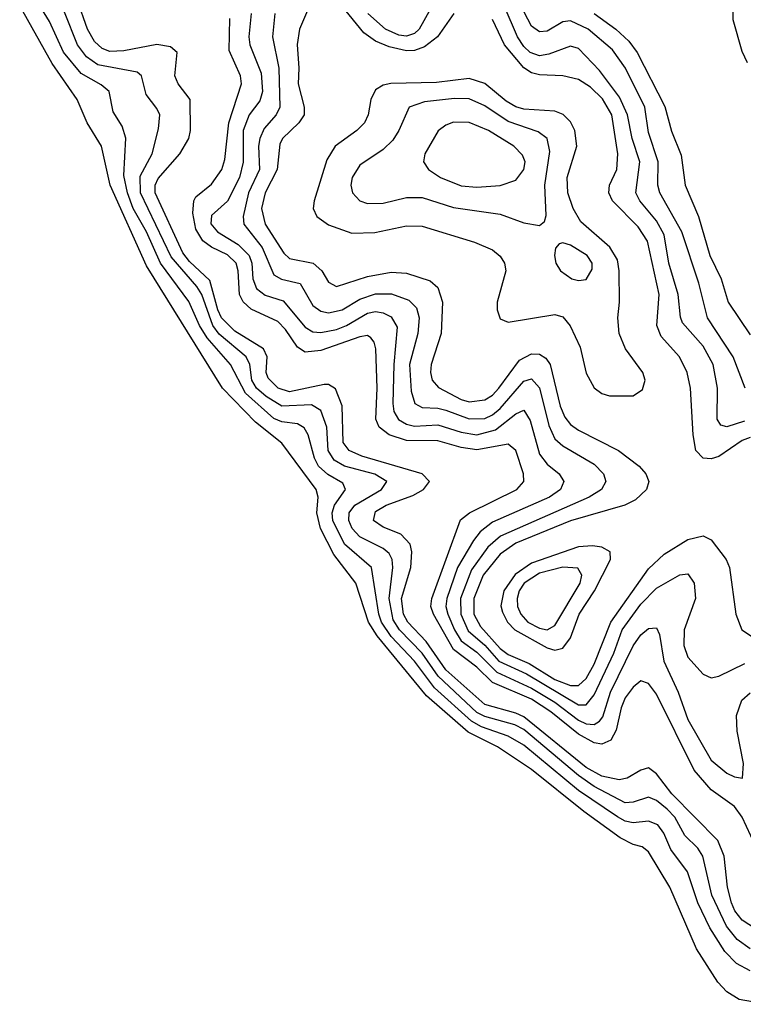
# Model space of a CAD drawing. Header units: inches. Extents: x 1308407 to 1441228, y 959628 to 1036311.
# Tile 152 of 256: x 1310739 to 1312592, y 1020850 to 1023374. Entities that reach past the tile are written whole.
import ezdxf

# ---------------------------------------------------------------- set-up
doc = ezdxf.new("R2010")
doc.units = ezdxf.units.IN
doc.header["$MEASUREMENT"] = 0
doc.layers.add('B3012', color=7, linetype='Continuous')

msp = doc.modelspace()

# ---------------------------------------------------------------- linework, layer by layer
at = {"layer": 'B3012', "color": 5}
for points, elevation in [([(1312610, 1020936.1), (1312574.9, 1020954.9), (1312545.5, 1020985.5), (1312506.4, 1021046.4), (1312476, 1021110), (1312449.2, 1021190), (1312407.1, 1021247.1), (1312388.6, 1021288.6), (1312373.3, 1021310), (1312350, 1021319.9), (1312310, 1021315.6), (1312290, 1021319.7), (1312270, 1021330.7), (1312170, 1021398.4), (1312030, 1021514.2), (1311990, 1021537.6), (1311921.6, 1021561.6), (1311896, 1021576), (1311801.4, 1021661.4), (1311749.7, 1021730), (1311690, 1021792.7), (1311665.6, 1021830), (1311658.4, 1021850), (1311639.6, 1021970), (1311571.1, 1022030), (1311540.6, 1022090), (1311539.3, 1022110), (1311545, 1022130), (1311573.7, 1022170), (1311566.3, 1022186.3), (1311528.4, 1022208.4), (1311504.2, 1022230), (1311494, 1022250), (1311478, 1022310), (1311467.7, 1022327.7), (1311450, 1022337.8), (1311410, 1022343.4), (1311390, 1022351.7), (1311316.9, 1022416.9), (1311279, 1022490), (1311218.7, 1022558.7), (1311199.6, 1022590), (1311172.2, 1022652.2), (1311099.5, 1022750), (1311063.8, 1022830), (1311029.4, 1022890), (1311015.2, 1022930), (1311005.6, 1022974.4), (1311010.4, 1023070.4), (1311001.2, 1023101.2), (1310977.9, 1023137.9), (1310967.5, 1023190), (1310947.2, 1023207.2), (1310896.2, 1023236.2), (1310850.9, 1023290.9), (1310814.9, 1023370), (1310778.1, 1023430)], 2540), ([(1311806.4, 1023430), (1311761.7, 1023350), (1311750, 1023338.9), (1311730, 1023332), (1311710, 1023334.6), (1311675.8, 1023350), (1311630.5, 1023390)], 2660), ([(1312597.5, 1022430), (1312566.9, 1022510), (1312500.4, 1022610), (1312478.8, 1022698.8), (1312434.9, 1022830), (1312378.4, 1022930), (1312373.1, 1022950), (1312374.7, 1023010), (1312350, 1023085.3), (1312340.5, 1023150), (1312290.3, 1023250.3), (1312257.1, 1023297.1), (1312195.3, 1023350), (1312150, 1023371.2), (1312130, 1023368.7), (1312090, 1023345.2), (1312070, 1023343), (1312050, 1023357.5), (1312012, 1023430)], 2640), ([(1312650.2, 1020850), (1312582.3, 1020862.3), (1312550, 1020882), (1312527, 1020907), (1312472.4, 1020992.4), (1312404.6, 1021150), (1312350, 1021241), (1312333.6, 1021253.6), (1312310, 1021259.5), (1312276.8, 1021276.8), (1312184, 1021344), (1312050, 1021452.2), (1311962.7, 1021510), (1311887.9, 1021547.9), (1311780.7, 1021640.7), (1311654.4, 1021794.4), (1311632.6, 1021830), (1311600.1, 1021930), (1311543.5, 1022003.5), (1311509.1, 1022070), (1311499.6, 1022110), (1311503.3, 1022150), (1311498.1, 1022170), (1311410, 1022288.5), (1311342.8, 1022342.8), (1311258.6, 1022430), (1311063.2, 1022743.2), (1310970.8, 1022950), (1310948.6, 1023050), (1310911.4, 1023110), (1310886.3, 1023170), (1310822.2, 1023262.2), (1310738.7, 1023410)], 2520), ([(1312623.9, 1021043.9), (1312590, 1021065.4), (1312570.9, 1021090), (1312561.9, 1021110), (1312552.1, 1021150), (1312543.6, 1021230), (1312527.1, 1021270), (1312409, 1021390), (1312370, 1021441), (1312350, 1021455.9), (1312330, 1021450.1), (1312295, 1021430), (1312274.6, 1021425.4), (1312230, 1021434.6), (1312190, 1021457.4), (1312030, 1021586.8), (1312010, 1021596.4), (1311930, 1021618.6), (1311830, 1021707.1), (1311780, 1021780), (1311733.4, 1021830), (1311722.3, 1021850), (1311717, 1021890), (1311740.6, 1021970), (1311743.6, 1022010), (1311739.1, 1022030), (1311715.3, 1022055.3), (1311670, 1022073.3), (1311645.5, 1022090), (1311650, 1022113), (1311677.8, 1022130), (1311745.9, 1022154.1), (1311773, 1022170), (1311788.2, 1022190), (1311770, 1022210), (1311615, 1022255), (1311582.7, 1022270), (1311567.5, 1022290), (1311564.7, 1022384.7), (1311547.9, 1022427.9), (1311530, 1022438.8), (1311519.1, 1022439.1), (1311430, 1022420.5), (1311400.8, 1022430), (1311375.5, 1022455.5), (1311370, 1022470), (1311372.3, 1022510), (1311363.2, 1022530), (1311290, 1022575.3), (1311255.5, 1022610), (1311246, 1022630), (1311225.8, 1022705.8), (1311173.9, 1022753.9), (1311156.2, 1022776.2), (1311085.7, 1022930), (1311085.6, 1022950), (1311093, 1022967), (1311149, 1023030), (1311172.1, 1023070), (1311176.4, 1023090), (1311175.5, 1023170), (1311144.6, 1023210), (1311136.2, 1023230), (1311142.4, 1023290), (1311124.6, 1023304.6), (1311090, 1023310.3), (1311005.7, 1023294.3), (1310970, 1023292.9), (1310950, 1023300.1), (1310930, 1023318.4), (1310912.6, 1023350), (1310886.3, 1023426.3)], 2580), ([(1311480.8, 1023410), (1311455.9, 1023350), (1311449.2, 1023310.8), (1311454.2, 1023250), (1311451.9, 1023210), (1311467.8, 1023150), (1311467.2, 1023130), (1311454.2, 1023110), (1311411.8, 1023070), (1311404.8, 1023055.2), (1311398.3, 1022990), (1311367.4, 1022930), (1311358.2, 1022890), (1311367.5, 1022850), (1311415.6, 1022775.6), (1311430, 1022762.2), (1311490.5, 1022750), (1311512.6, 1022730), (1311530, 1022701.6), (1311550, 1022690.6), (1311630, 1022716), (1311690, 1022726.8), (1311730, 1022724.8), (1311790, 1022704.8), (1311810, 1022687.8), (1311821.5, 1022650), (1311818.1, 1022570), (1311792.9, 1022490), (1311791.1, 1022470), (1311795.8, 1022450), (1311811.5, 1022431.5), (1311870, 1022400.5), (1311890, 1022394.3), (1311930, 1022399.7), (1311950, 1022411.9), (1311966.6, 1022430), (1312018.8, 1022501.2), (1312050, 1022517.4), (1312070, 1022516.7), (1312086.3, 1022506.3), (1312097.5, 1022490), (1312123.2, 1022383.2), (1312135.5, 1022355.5), (1312150, 1022336.5), (1312170, 1022322.2), (1312272.7, 1022270), (1312326, 1022230), (1312343, 1022210), (1312350.1, 1022190), (1312344.8, 1022170), (1312316.7, 1022143.3), (1312289.2, 1022130), (1312150, 1022089.8), (1312010, 1022032), (1311970, 1022004), (1311926.3, 1021950), (1311901.8, 1021890), (1311902.1, 1021850), (1311919, 1021819), (1311970, 1021762.6), (1311990, 1021746.7), (1312044.1, 1021724.1), (1312110, 1021683.1), (1312150, 1021667.5), (1312170, 1021667), (1312190, 1021685.5), (1312210, 1021721.9), (1312252.8, 1021830), (1312350, 1021966.7), (1312390, 1022004.1), (1312450, 1022041.4), (1312490, 1022050.9), (1312510, 1022040.5), (1312548.4, 1021990), (1312557.4, 1021970), (1312573.7, 1021850), (1312588.7, 1021810), (1312613.6, 1021793.6)], 2680), ([(1311850.8, 1023390), (1311809.4, 1023330), (1311775.7, 1023304.4), (1311750, 1023295.5), (1311730, 1023294.6), (1311684.9, 1023304.9), (1311650, 1023319.5), (1311620.6, 1023340.6), (1311564.1, 1023410)], 2680), ([(1312595.3, 1022344.7), (1312550, 1022330.4), (1312535.1, 1022335.1), (1312525.8, 1022350), (1312526.4, 1022430), (1312514.9, 1022490), (1312490, 1022536.9), (1312436.8, 1022596.8), (1312431.2, 1022611.2), (1312425.9, 1022670), (1312401.9, 1022750), (1312390, 1022822.6), (1312370, 1022858.5), (1312327.2, 1022910), (1312317, 1022930), (1312327, 1023010), (1312307.9, 1023070), (1312296.2, 1023130), (1312275.2, 1023175.2), (1312224.3, 1023244.3), (1312170, 1023300.4), (1312150, 1023306.7), (1312094.1, 1023285.9), (1312070, 1023282), (1312046.1, 1023290), (1312030, 1023305.1), (1312014.2, 1023330), (1311979.6, 1023410)], 2660), ([(1312603.4, 1023263.4), (1312590, 1023292.6), (1312566.5, 1023373.5), (1312566.3, 1023410)], 2620), ([(1312610, 1020992.3), (1312576.5, 1021016.5), (1312549.6, 1021050), (1312512, 1021130), (1312488.5, 1021230), (1312476, 1021250), (1312442.9, 1021282.9), (1312417, 1021330), (1312397.6, 1021350), (1312370, 1021372.5), (1312350, 1021380.7), (1312310, 1021367.8), (1312290, 1021366.5), (1312210, 1021408.2), (1312170, 1021436.6), (1312030, 1021554.2), (1312006.9, 1021566.9), (1311930, 1021587.7), (1311910, 1021598.3), (1311811, 1021691), (1311770, 1021750.3), (1311711.8, 1021810), (1311695.7, 1021835.7), (1311684.8, 1021890), (1311694.4, 1021970), (1311693, 1021990), (1311685.4, 1022005.4), (1311670, 1022018.2), (1311610, 1022048.2), (1311590.6, 1022070), (1311581.9, 1022090), (1311583, 1022110), (1311597.6, 1022130), (1311666, 1022170), (1311679, 1022190), (1311648.8, 1022208.8), (1311570.7, 1022230), (1311544.6, 1022244.6), (1311528.7, 1022270), (1311525.7, 1022330), (1311510, 1022372.7), (1311486.6, 1022386.6), (1311410, 1022383.6), (1311370, 1022408), (1311345.7, 1022430), (1311333.3, 1022450), (1311327.9, 1022490), (1311319, 1022510), (1311250, 1022568.3), (1311233.3, 1022590), (1311205.1, 1022670), (1311192.9, 1022690), (1311126.7, 1022766.7), (1311048.2, 1022930), (1311047.2, 1022972.8), (1311077.9, 1023030), (1311094.3, 1023094.3), (1311097.3, 1023130), (1311090, 1023146.5), (1311062.4, 1023182.4), (1311050.6, 1023230), (1311039.5, 1023239.5), (1310938.5, 1023258.5), (1310910, 1023279), (1310886.5, 1023310), (1310853.5, 1023393.5)], 2560), ([(1312634.3, 1021234.3), (1312589.8, 1021330), (1312570, 1021357.1), (1312510, 1021400.1), (1312466.7, 1021450), (1312370, 1021645.3), (1312350, 1021672.5), (1312330, 1021678.9), (1312310, 1021663.1), (1312290, 1021635.9), (1312279.6, 1021610), (1312267, 1021553), (1312252.8, 1021527.2), (1312230, 1021517.3), (1312210, 1021520.4), (1312170, 1021542.4), (1312099.8, 1021599.8), (1312050, 1021632.6), (1311950, 1021675.3), (1311910, 1021714.6), (1311850, 1021759.8), (1311799.1, 1021850), (1311792.2, 1021870), (1311794.2, 1021890), (1311868.1, 1022091.9), (1311891.3, 1022110), (1312012.5, 1022170), (1312030.5, 1022190), (1312029.3, 1022210), (1312010, 1022270.1), (1311990, 1022285.9), (1311910, 1022271.8), (1311870, 1022277.5), (1311810, 1022294.4), (1311730, 1022295.7), (1311684.9, 1022310), (1311659.6, 1022330), (1311651.1, 1022350), (1311654.1, 1022430), (1311650.8, 1022530), (1311647.2, 1022547.2), (1311638.6, 1022558.6), (1311630, 1022564.4), (1311610, 1022561.4), (1311510, 1022526.1), (1311470, 1022521.5), (1311450, 1022534.9), (1311419.8, 1022579.8), (1311400.1, 1022600.1), (1311332.1, 1022632.1), (1311311, 1022651), (1311301.7, 1022670), (1311298.6, 1022730), (1311293, 1022750), (1311271.1, 1022771.1), (1311230, 1022791.1), (1311207.7, 1022807.7), (1311190, 1022837.3), (1311181.9, 1022878.1), (1311184.4, 1022910), (1311190, 1022920.4), (1311230, 1022952.7), (1311256.4, 1022990), (1311264.6, 1023015.4), (1311274.4, 1023110), (1311307.2, 1023210), (1311304.3, 1023230), (1311275.2, 1023295.2), (1311277.1, 1023377.1)], 2620), ([(1311332.1, 1023390), (1311326.1, 1023330), (1311328.2, 1023310), (1311356.9, 1023236.9), (1311360.5, 1023190), (1311353.8, 1023166.2), (1311326.9, 1023130), (1311311, 1023090), (1311310.8, 1023009.2), (1311301.9, 1022970), (1311270.7, 1022909.3), (1311230, 1022872.1), (1311228.7, 1022851.3), (1311245.6, 1022830), (1311298.1, 1022798.1), (1311326.6, 1022770), (1311333.6, 1022750), (1311336.1, 1022710), (1311345.1, 1022685.1), (1311367.8, 1022667.8), (1311413.5, 1022653.5), (1311470, 1022585.6), (1311490, 1022573.9), (1311510, 1022572.1), (1311550, 1022579.8), (1311576.3, 1022590), (1311630, 1022621.5), (1311650, 1022625.8), (1311670, 1022622.5), (1311690, 1022612.1), (1311706, 1022586), (1311696.8, 1022490), (1311695, 1022390), (1311697.3, 1022370), (1311709.5, 1022349.5), (1311730, 1022337.4), (1311750, 1022332.2), (1311810, 1022335.4), (1311870, 1022317), (1311910, 1022310.2), (1311957.5, 1022322.5), (1312010, 1022364), (1312030, 1022372.9), (1312046.4, 1022346.4), (1312070, 1022260.1), (1312090, 1022234.5), (1312121, 1022210), (1312132.8, 1022190), (1312124.3, 1022170), (1312096.4, 1022150), (1311950, 1022086.1), (1311918.5, 1022061.5), (1311901.3, 1022038.7), (1311860, 1021970), (1311832.7, 1021890), (1311830.6, 1021870), (1311835.3, 1021850), (1311852.3, 1021810), (1311870, 1021782.2), (1311910, 1021753), (1311961.4, 1021701.4), (1312050, 1021660.8), (1312110, 1021624.2), (1312170, 1021578.5), (1312190, 1021569), (1312210, 1021567.2), (1312224.4, 1021575.6), (1312232.8, 1021587.2), (1312252.3, 1021650), (1312310, 1021768.6), (1312330, 1021796.8), (1312350, 1021813.1), (1312370, 1021815.5), (1312378.1, 1021798.1), (1312388.9, 1021730), (1312425.3, 1021650), (1312450, 1021580.5), (1312510, 1021475.5), (1312550, 1021442.6), (1312570, 1021433), (1312590.8, 1021430), (1312592.6, 1021467.4), (1312576.4, 1021550), (1312575.4, 1021590), (1312589, 1021630), (1312610, 1021648.4)], 2640), ([(1311392.1, 1023390), (1311386.6, 1023330), (1311402.5, 1023250), (1311405.5, 1023150), (1311395.4, 1023130), (1311364.8, 1023095.2), (1311353.7, 1023070), (1311350.3, 1023050), (1311352.9, 1022990), (1311324.9, 1022930), (1311310.8, 1022870), (1311313, 1022850), (1311359.6, 1022790), (1311390, 1022719.9), (1311409.1, 1022709.1), (1311457.5, 1022697.5), (1311490, 1022641.8), (1311510, 1022627.2), (1311530, 1022622.3), (1311564.9, 1022630), (1311610, 1022658), (1311650, 1022671.4), (1311691.2, 1022671.2), (1311735.6, 1022655.6), (1311755.2, 1022635.2), (1311762.2, 1022610), (1311758.7, 1022570), (1311737.5, 1022490), (1311741.7, 1022421.7), (1311750.8, 1022390), (1311770, 1022379.9), (1311810, 1022378.6), (1311830, 1022373.3), (1311890, 1022350.6), (1311930, 1022352.2), (1311950, 1022361.2), (1311970, 1022377.5), (1312030, 1022447.4), (1312050, 1022453.1), (1312070.7, 1022430.7), (1312094.1, 1022334.1), (1312110, 1022300.1), (1312130, 1022281.4), (1312210, 1022234.7), (1312234.4, 1022210), (1312240.6, 1022190), (1312229.1, 1022170), (1312197.8, 1022150), (1311970.1, 1022050), (1311938.2, 1022021.8), (1311895.8, 1021964.2), (1311868, 1021890), (1311868.7, 1021850), (1311887.8, 1021807.8), (1311930, 1021770.4), (1311966, 1021730), (1312037.1, 1021697.1), (1312170, 1021617.8), (1312190, 1021618.1), (1312210, 1021643), (1312260.9, 1021750), (1312282.4, 1021810), (1312330, 1021876.1), (1312370, 1021916.8), (1312430, 1021951), (1312450, 1021953.2), (1312466.8, 1021930), (1312469.6, 1021890), (1312441, 1021810), (1312440.1, 1021770), (1312450, 1021740.2), (1312490, 1021696), (1312510, 1021687.3), (1312530, 1021690.9), (1312596.5, 1021723.5)], 2660), ([(1312210.1, 1023390.1), (1312265.9, 1023350), (1312299.2, 1023319.2), (1312320.9, 1023290), (1312391.3, 1023151.3), (1312408.3, 1023088.3), (1312433.3, 1023026.7), (1312443.3, 1022950), (1312477.4, 1022870), (1312507.1, 1022770), (1312536, 1022710), (1312553.6, 1022650), (1312610, 1022566.3)], 2620), ([(1312610, 1022302.9), (1312590, 1022295), (1312530, 1022254.6), (1312510, 1022248.7), (1312490, 1022250.4), (1312470.9, 1022270), (1312463.7, 1022310), (1312456.8, 1022430), (1312448.9, 1022470), (1312429.1, 1022510), (1312381.7, 1022561.7), (1312370.7, 1022590), (1312377, 1022670), (1312346.7, 1022806.7), (1312323.2, 1022843.2), (1312257.6, 1022910), (1312248.1, 1022930), (1312249.6, 1022950), (1312268.1, 1022990), (1312271.2, 1023030), (1312255.3, 1023130), (1312231.5, 1023171.5), (1312200.9, 1023200.9), (1312170, 1023220.8), (1312130, 1023230.5), (1312070, 1023233.3), (1312050, 1023238.2), (1312030, 1023250.7), (1311980.7, 1023310), (1311950, 1023374.4)], 2680)]:
    msp.add_lwpolyline(points, dxfattribs=dict(at, elevation=elevation))
for points, elevation in [([(1311890, 1023223.4), (1311806.4, 1023213.6), (1311689.5, 1023210.5), (1311670, 1023206.3), (1311650, 1023194.4), (1311638.1, 1023170), (1311631.1, 1023130), (1311622.4, 1023110), (1311602.3, 1023090), (1311546.5, 1023050), (1311525.2, 1023014.8), (1311493, 1022910), (1311490.7, 1022890), (1311499.8, 1022870), (1311530, 1022848.2), (1311590, 1022827.2), (1311648.5, 1022828.5), (1311730, 1022846.1), (1311770, 1022845), (1311903.7, 1022803.7), (1311950, 1022784.2), (1311970, 1022767.8), (1311980.3, 1022750), (1311984.2, 1022730), (1311962.2, 1022650), (1311962.2, 1022630), (1311970, 1022607.6), (1311990, 1022599.1), (1312110, 1022618.2), (1312130, 1022612.6), (1312149, 1022589), (1312174.5, 1022534.5), (1312190, 1022468.3), (1312210, 1022430.8), (1312230, 1022416.3), (1312250, 1022409.7), (1312310, 1022409.6), (1312334.1, 1022425.9), (1312341.3, 1022450), (1312335.1, 1022470), (1312290.7, 1022530.7), (1312274.5, 1022570), (1312270.7, 1022610), (1312275.3, 1022650), (1312274.3, 1022730), (1312270, 1022758.4), (1312250.7, 1022790.7), (1312175.9, 1022855.9), (1312156.5, 1022890), (1312142.9, 1022930), (1312141.6, 1022970), (1312165.8, 1023050), (1312161, 1023090), (1312150, 1023112.8), (1312130.8, 1023130.8), (1312110, 1023139.4), (1312030, 1023145.2), (1312010, 1023150.9), (1311985.3, 1023165.3), (1311930, 1023211)], 2720), ([(1311852.3, 1023172.3), (1311776, 1023164), (1311736.6, 1023150), (1311710.1, 1023090), (1311694.3, 1023065.7), (1311670, 1023041.2), (1311610, 1023001.1), (1311590.6, 1022970), (1311587.3, 1022950), (1311591.2, 1022930), (1311609.8, 1022909.8), (1311630, 1022902.9), (1311670, 1022904.1), (1311730, 1022918.5), (1311770, 1022918.5), (1311850, 1022892.4), (1311970, 1022876), (1312030, 1022853.2), (1312070, 1022846.9), (1312083.5, 1022856.5), (1312087.7, 1022872.3), (1312083.8, 1022950), (1312096.6, 1023036.6), (1312090.4, 1023070), (1312066.9, 1023086.9), (1311990, 1023113.1), (1311930, 1023153.2), (1311890, 1023171.6)], 2740), ([(1311850, 1023111.7), (1311830, 1023104), (1311810.7, 1023089.3), (1311776.4, 1023030), (1311773.6, 1023010), (1311786, 1022990), (1311816.8, 1022970), (1311870, 1022948.5), (1311910, 1022944.5), (1311970, 1022949.4), (1312010, 1022962.9), (1312029.9, 1022990), (1312033.4, 1023010), (1312027.2, 1023027.2), (1312004.3, 1023050), (1311939.3, 1023090), (1311890, 1023110.9)], 2760), ([(1312130, 1022802.4), (1312120.7, 1022799.3), (1312111.2, 1022788.8), (1312108.6, 1022770), (1312111.9, 1022750), (1312124.3, 1022730), (1312153, 1022710), (1312170, 1022705.3), (1312190, 1022708.4), (1312205, 1022735), (1312204.9, 1022750), (1312192.2, 1022770), (1312150, 1022796.5)], 2740), ([(1312205.8, 1022025.8), (1312170, 1022022.8), (1312050, 1021981.3), (1312007.7, 1021952.3), (1311979.1, 1021910), (1311971.3, 1021871.3), (1311975.2, 1021855.2), (1311988.8, 1021830), (1312006.9, 1021810), (1312090, 1021763.8), (1312110, 1021757.9), (1312130, 1021763.2), (1312150, 1021789.1), (1312171.8, 1021850), (1312211.1, 1021910), (1312252.5, 1021990), (1312251.2, 1022010), (1312230, 1022022.3)], 2720), ([(1312130, 1021971), (1312070, 1021955.7), (1312031.5, 1021930), (1312018.4, 1021910), (1312012.8, 1021890), (1312014.1, 1021870), (1312022.9, 1021850), (1312040.8, 1021830), (1312070, 1021814.2), (1312089.6, 1021810.4), (1312110, 1021820.8), (1312174.7, 1021930), (1312179.2, 1021950), (1312168.4, 1021968.4)], 2740)]:
    msp.add_lwpolyline(points, close=True, dxfattribs=dict(at, elevation=elevation))

doc.saveas('drawing.dxf')
